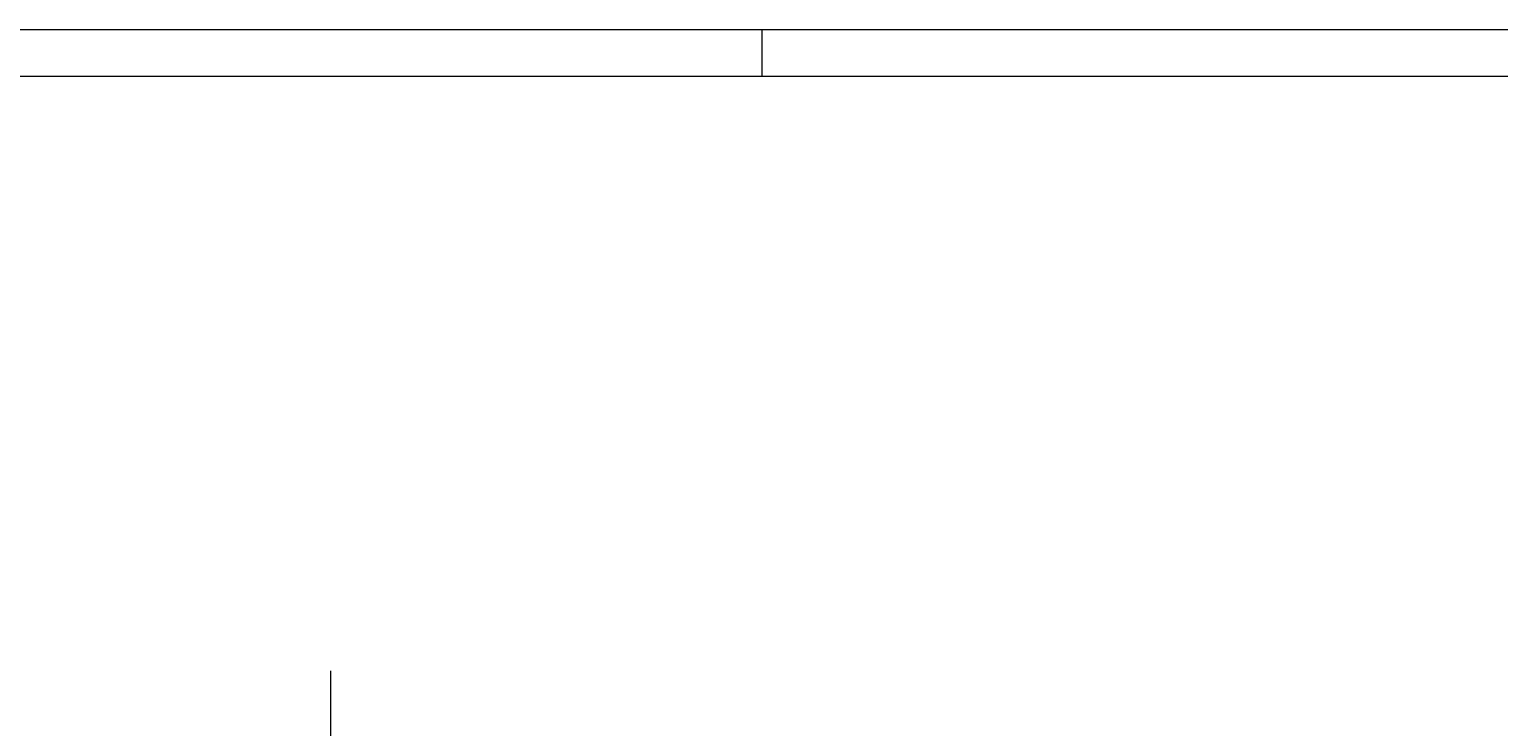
# Model space of a CAD drawing. Header units: metres. Extents: x -3716 to 31, y -1854 to 706.
# Tile 202 of 237: x -1017 to -821, y 613 to 706. Entities that reach past the tile are written whole.
import ezdxf

# ---------------------------------------------------------------- set-up
doc = ezdxf.new("R2010")
doc.units = ezdxf.units.M
doc.header["$LTSCALE"] = 1.25
doc.header["$PDMODE"] = 1
doc.header["$PDSIZE"] = -2
doc.linetypes.add('ISO-02 Strichlinie', pattern=[3.81, 3.048, -0.762])
doc.layers.get('0').update_dxf_attribs({"lineweight": 25})
doc.layers.add('30 -35 Decken- 0 Decken', color=7, linetype='Continuous', lineweight=35, true_color=0x00ee00)
doc.layers.add('70 -74 Zeichnungsblatt- 4 Plankopf Linie', color=7, linetype='Continuous', lineweight=13)
doc.layers.add('Keine', color=7, linetype='Continuous', lineweight=9)
doc.styles.add('Arial', font='arial.ttf')
doc.dimstyles.new('SIA_DIN1356', dxfattribs={"dimtxt": 1.258608, "dimasz": 2.80603, "dimexe": 2.5, "dimexo": 3.75, "dimgap": 0.625, "dimtad": 1, "dimdec": 3, "dimtxsty": 'Arial', "dimblk": 'VW_SLASH-1', "dimblk1": 'VW_SLASH-1', "dimblk2": 'VW_SLASH-1', "dimcen": 0, "dimdle": 2.5, "dimadec": 3, "dimazin": 0, "dimtfac": 1, "dimtdec": 3, "dimtix": 1, "dimtmove": 0, "dimatfit": 0, "dimldrblk": 'VW_FILLEDARROW-1', "dimfxl": 1, "dimfrac": 2, "dimtolj": 1, "dimarcsym": 0})

# ---------------------------------------------------------------- blocks, each defined once
blk = doc.blocks.new('Plankopf')
at = {"layer": '70 -74 Zeichnungsblatt- 4 Plankopf Linie', "color": 7, "linetype": 'ISO-02 Strichlinie', "lineweight": 5, "transparency": 33554687}
blk.add_line((0.3075, 0.4205), (0.3075, 0.4155), dxfattribs=at)
at = {"layer": '70 -74 Zeichnungsblatt- 4 Plankopf Linie', "transparency": 33554687, "flags": 128}
for points in [[(-1.0675, 0.4205), (1.0675, 0.4205), (1.0675, -0.4205), (-1.0675, -0.4205)], [(-1.0475, -0.4155), (-1.0475, 0.4155), (1.0625, 0.4155), (1.0625, -0.4155)]]:
    blk.add_lwpolyline(points, close=True, dxfattribs=at)
at = {"layer": '70 -74 Zeichnungsblatt- 4 Plankopf Linie', "color": 0, "flags": 1}
for tag in ['AR_Genehmigt_-_Datum', 'Auto_Generate_Page_Number', 'Auto_Total_Num_Sheets', 'Architekt', 'Architekt_Zusatz_-1-', 'Current_Plot_Date', 'Scale', 'Sheet_Number', 'Sheet_Title', 'Teil', 'Gewerk', 'Total_Num_Sheets', 'Tragwerksplanung', 'Tragwerksplanung_Zusatz_-1-', 'Geschäftszeichen', 'Zone', 'Zone', 'Zone', 'Zone', 'Zone', 'Status', 'TGA', 'TGA_Zusatz_-1-', 'Zone', 'Number', 'Publish_Date', 'Number', 'Publish_Date', 'Number', 'Publish_Date', 'Number', 'Publish_Date', 'Number', 'Publish_Date', 'Planungsgrundlagen', 'Plot_Date_Format', 'BH_Genehmigt_-_Datum', 'Papiermaße', 'Ebene', 'Page_Number', 'Plannummer_Fachplaner', 'File_Name', 'File_Name_Include_Path', 'Projektname_Zusatz', 'Landschaftsarchitekt', 'Landschaftsarchitekten_Zusatz-1-', 'Höhe_üNHN', 'Leistungsphase', 'Number', 'Publish_Date', 'Recipients', 'Recipients', 'Recipients', 'Recipients', 'Recipients', 'Project_Date', 'Project_ID', 'Project_Name', 'Recipients', 'Date', 'Note', 'Date', 'Note', 'Date', 'Note', 'Date', 'Note', 'Date', 'Note', 'Format', 'Date', 'Date', 'Note']:
    blk.add_attdef(tag, (-1.0675, -0.4205), '', height=0.00018, dxfattribs=at)
blk = doc.blocks.new('VW_SLASH-1')
at = {"color": 0, "linetype": 'ByBlock', "lineweight": -2, "transparency": 16777216}
blk.add_line((0.8909, 0), (-1, 0), dxfattribs=at)
at = {"color": 0, "lineweight": 20, "transparency": 16777216, "flags": 128}
blk.add_lwpolyline([(0.5001, 0.5001), (-0.5001, -0.5001)], dxfattribs=at)
blk = doc.blocks.new('*D1675')
at = {"layer": '30 -35 Decken- 0 Decken', "color": 0, "linetype": 'Continuous', "lineweight": -2}
for p, q in [((-53.53, 14.944), (-53.53, 17.75)), ((-56.611, 12.138), (-56.03, 12.138)), ((-53.53, 10.443), (-53.53, 12.138)), ((-54.846, 10.443), (-56.03, 10.443)), ((-53.53, 7.637), (-53.53, 4.831))]:
    blk.add_line(p, q, dxfattribs=at)
at = {"layer": 'Defpoints', "color": 0}
for p in [(-53.53, 12.138), (-52.861, 12.138), (-51.096, 10.443)]:
    blk.add_point(p, dxfattribs=at)
at = {"layer": '30 -35 Decken- 0 Decken', "color": 0, "lineweight": -2, "xscale": 2.8060302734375, "yscale": 2.8060302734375, "zscale": 2.8060302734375}
for p, rotation in [((-53.53, 12.138), 270), ((-53.53, 10.443), 90)]:
    blk.add_blockref('VW_SLASH-1', p, dxfattribs=dict(at, rotation=rotation))
at = {"layer": '30 -35 Decken- 0 Decken', "color": 0, "lineweight": 9, "insert": (-53.658, 11.291), "char_height": 0.10069, "attachment_point": 5, "rotation": 90, "style": 'Arial'}
blk.add_mtext('\\A1;1,69\\S5^ ;', dxfattribs=at)
blk = doc.blocks.new('VW_FILLEDARROW-1')
at = {"linetype": 'Continuous', "lineweight": 0, "transparency": 16777216}
blk.add_hatch(color=0, dxfattribs=at).paths.add_polyline_path([(-1.4144, 0.379), (0, 0), (-1.4144, -0.379)])
at = {"color": 0, "lineweight": 5, "transparency": 16777216, "flags": 128}
blk.add_lwpolyline([(-1.4144, 0.379), (0, 0), (-1.4144, -0.379)], close=True, dxfattribs=at)
blk = doc.blocks.new('_Feinplanum 2D-8 (3D)')
at = {"layer": '30 -35 Decken- 0 Decken', "color": 7, "linetype": 'Continuous', "lineweight": 9}
dim = blk.add_linear_dim(base=(-53.53049998, 12.138), p1=(-51.09599996, 10.443), p2=(-52.86099996, 12.138), angle=270, text='1,69\\S5^ ;', dimstyle='SIA_DIN1356', override={"dimtxt": 0.100689, "dimgap": 0.05, "dimdec": 8, "dimpost": '<>', "dimtxsty": 'Arial', "dimtmove": 2}, dxfattribs=at)
dim.commit()
dim.dimension.update_dxf_attribs({"geometry": '*D1675', "text_midpoint": (-53.65769462, 11.2905)})

msp = doc.modelspace()

# ---------------------------------------------------------------- block references
at = {"layer": '70 -74 Zeichnungsblatt- 4 Plankopf Linie', "xscale": 1250, "yscale": 1250, "zscale": 1250}
msp.add_blockref('Plankopf', (-1303.55, 180.16), dxfattribs=at)

# ---------------------------------------------------------------- next in the draw order: block references
at = {"layer": 'Keine', "color": 1, "xscale": 12.5, "yscale": 12.5, "zscale": 12.5}
msp.add_blockref('_Feinplanum 2D-8 (3D)', (-307.66, 398.18), dxfattribs=at)

doc.saveas('drawing.dxf')
